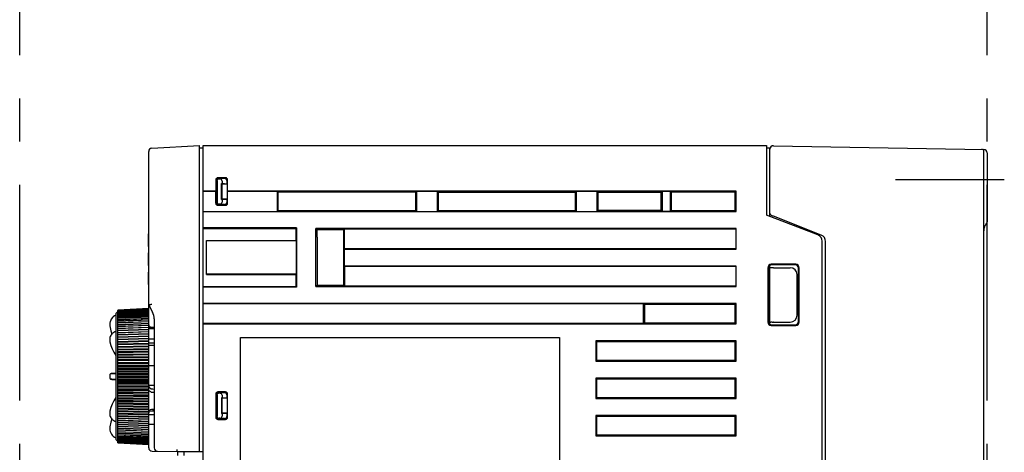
# Model space of a CAD drawing. Header units: millimetres. Extents: x 62 to 767, y -195 to 623.
# Tile 26 of 27: x 495 to 640, y 232 to 296. Entities that reach past the tile are written whole.
import ezdxf

# ---------------------------------------------------------------- set-up
doc = ezdxf.new("R2010")
doc.units = ezdxf.units.MM
doc.linetypes.add('PHANTOMX2', pattern=[127, 63.5, -12.7, 12.7, -12.7, 12.7, -12.7])
for name, color, linetype in [('10', 3, 'CONTINUOUS'), ('11', 2, 'CONTINUOUS'), ('12', 7, 'CONTINUOUS'), ('18', 1, 'PHANTOMX2')]:
    doc.layers.add(name, color=color, linetype=linetype)

msp = doc.modelspace()

# ---------------------------------------------------------------- linework, layer by layer
at = {"layer": '10'}
for p, q in [((521.55, 193.92), (521.55, 277.57)), ((521.55, 277.57), (604.55, 277.57)), ((604.55, 277.57), (604.55, 267.37)), ((604.55, 277.27), (605.1, 277.27)), ((605.05, 267.17), (605.05, 277.27)), ((605.56, 277.56), (636.56, 277.02)), ((636.55, 164.78), (636.55, 276.73)), ((637.05, 276.52), (637.05, 266.38)), ((524.87, 272.85), (523.72, 272.85)), ((524.85, 272.82), (523.75, 272.82)), ((524.71, 272.72), (523.85, 272.72)), ((524.01, 272.66), (523.91, 272.66)), ((523.43, 272.55), (523.43, 270.87)), ((523.45, 272.52), (523.45, 269.12)), ((523.55, 269.22), (523.55, 272.42)), ((523.61, 272.36), (523.61, 269.28)), ((524.29, 269.66), (524.29, 271.98)), ((524.35, 271.92), (524.29, 271.98)), ((524.35, 271.98), (524.29, 271.98)), ((524.35, 272.37), (524.35, 271.98)), ((525.05, 271.92), (524.35, 271.98)), ((524.35, 269.72), (524.35, 271.92)), ((525.05, 271.92), (524.35, 271.92)), ((525.05, 272.43), (525.05, 271.92)), ((525.15, 269.12), (525.15, 272.52)), ((525.17, 270.87), (525.17, 272.55)), ((523.43, 270.87), (521.55, 270.87)), ((523.43, 270.85), (521.55, 270.85)), ((523.43, 270.87), (523.43, 270.85)), ((523.43, 269.1), (523.43, 270.85)), ((525.17, 270.87), (525.17, 270.85)), ((600.08, 270.87), (525.17, 270.87)), ((525.17, 269.1), (525.17, 270.85)), ((532.45, 270.85), (525.17, 270.85)), ((532.45, 270.85), (532.45, 267.9)), ((532.45, 270.85), (532.58, 270.71)), ((532.58, 270.71), (532.58, 268.03)), ((552.9, 270.7), (532.58, 270.71)), ((553.05, 270.85), (552.9, 270.7)), ((552.9, 268.04), (552.9, 270.7)), ((553.05, 267.9), (553.05, 270.85)), ((556.05, 270.85), (553.05, 270.85)), ((556.05, 270.85), (556.05, 267.9)), ((556.05, 270.85), (556.2, 270.7)), ((556.2, 270.7), (556.2, 268.05)), ((576.39, 270.68), (556.2, 270.7)), ((576.55, 270.85), (576.39, 270.68)), ((576.39, 268.06), (576.39, 270.68)), ((576.55, 267.9), (576.55, 270.85)), ((579.55, 270.85), (576.55, 270.85)), ((579.55, 270.85), (579.55, 267.9)), ((579.55, 270.85), (579.72, 270.68)), ((579.72, 270.68), (579.72, 268.07)), ((589.05, 270.67), (579.72, 270.68)), ((589.05, 270.71), (589.18, 270.85)), ((589.05, 268.03), (589.05, 270.71)), ((589.18, 270.85), (589.18, 267.9)), ((590.41, 270.85), (589.18, 270.85)), ((590.41, 267.9), (590.41, 270.85)), ((590.55, 270.71), (590.41, 270.85)), ((599.92, 270.72), (590.55, 270.71)), ((590.55, 268.03), (590.55, 270.71)), ((600.08, 270.87), (599.92, 270.72)), ((599.92, 268.03), (599.92, 270.72)), ((600.08, 267.87), (600.08, 270.87)), ((523.73, 268.8), (524.87, 268.8)), ((523.75, 268.82), (524.85, 268.82)), ((524.71, 268.92), (523.85, 268.92)), ((524.01, 268.98), (523.91, 268.98)), ((524.29, 269.66), (524.35, 269.72)), ((524.35, 269.66), (524.29, 269.66)), ((524.35, 269.66), (525.05, 269.72)), ((525.05, 269.72), (524.35, 269.72)), ((524.35, 269.66), (524.35, 269.28)), ((525.05, 269.72), (525.05, 269.21)), ((521.55, 267.9), (532.45, 267.9)), ((521.55, 267.87), (600.08, 267.87)), ((532.45, 267.9), (532.58, 268.03)), ((532.58, 268.03), (552.9, 268.04)), ((553.05, 267.9), (552.9, 268.04)), ((553.05, 267.9), (556.05, 267.9)), ((556.05, 267.9), (556.2, 268.05)), ((556.2, 268.05), (576.39, 268.06)), ((576.55, 267.9), (576.39, 268.06)), ((576.55, 267.9), (579.55, 267.9)), ((579.55, 267.9), (579.72, 268.07)), ((579.72, 268.07), (589.05, 268.07)), ((589.18, 267.9), (589.05, 268.03)), ((590.41, 267.9), (589.18, 267.9)), ((590.55, 268.03), (590.41, 267.9)), ((590.55, 268.03), (599.92, 268.03)), ((599.92, 268.03), (600.08, 267.87)), ((612.11, 264.43), (604.55, 267.37)), ((612.61, 264.42), (605.55, 267.18)), ((535.31, 265.48), (521.55, 265.49)), ((521.55, 265.4), (535.21, 265.39)), ((535.21, 265.39), (535.31, 265.48)), ((535.21, 265.39), (535.21, 264.1)), ((535.31, 265.48), (535.31, 256.76)), ((636.6, 265.29), (636.62, 265.38)), ((636.62, 265.38), (636.64, 265.47)), ((636.64, 265.47), (636.66, 265.55)), ((636.66, 265.55), (636.68, 265.63)), ((636.68, 265.63), (636.7, 265.7)), ((636.7, 265.7), (636.72, 265.78)), ((636.72, 265.77), (636.75, 265.84)), ((636.75, 265.84), (636.78, 265.89)), ((636.78, 265.89), (636.82, 265.94)), ((636.82, 265.94), (636.85, 265.98)), ((636.85, 265.98), (636.88, 266.01)), ((535.2, 264.1), (535.2, 263.62)), ((538.17, 256.87), (538.17, 265.37)), ((538.17, 265.37), (538.34, 265.21)), ((600.08, 265.37), (538.17, 265.37)), ((538.34, 264.13), (538.34, 265.21)), ((542.24, 265.21), (538.34, 265.21)), ((538.36, 264.13), (538.36, 257.05)), ((542.22, 264.16), (542.22, 257.05)), ((542.22, 264.16), (542.24, 264.16)), ((542.37, 265.35), (542.24, 265.21)), ((542.24, 265.21), (542.24, 264.16)), ((542.37, 262.4), (542.37, 265.35)), ((542.37, 265.35), (600.05, 265.35)), ((600.05, 265.35), (600.08, 265.37)), ((600.05, 262.4), (600.05, 265.35)), ((600.08, 262.37), (600.08, 265.37)), ((636.55, 264.91), (636.56, 264.98)), ((636.55, 264.9), (636.55, 264.91)), ((636.56, 265.03), (636.58, 265.11)), ((636.56, 265.02), (636.56, 265.03)), ((636.56, 264.99), (636.56, 265.02)), ((636.56, 264.98), (636.56, 264.99)), ((636.58, 265.11), (636.59, 265.2)), ((636.59, 265.2), (636.6, 265.29)), ((522.05, 258.62), (522.05, 263.62)), ((522.05, 263.62), (535.2, 263.62)), ((535.25, 263.57), (522.05, 263.59)), ((535.2, 263.62), (535.25, 263.57)), ((535.25, 263.57), (535.25, 258.67)), ((612.75, 170.85), (612.75, 263.5)), ((613.25, 170.96), (613.25, 263.49)), ((542.37, 262.4), (542.4, 262.37)), ((600.05, 262.4), (542.37, 262.4)), ((542.4, 259.87), (542.4, 262.37)), ((542.4, 262.37), (600.08, 262.37)), ((600.08, 262.37), (600.05, 262.4)), ((542.37, 259.85), (542.4, 259.87)), ((542.37, 259.85), (542.37, 256.9)), ((542.37, 259.85), (600.05, 259.85)), ((600.08, 259.87), (542.4, 259.87)), ((600.05, 259.85), (600.08, 259.87)), ((600.05, 256.9), (600.05, 259.85)), ((600.08, 256.87), (600.08, 259.87)), ((604.75, 259.62), (604.75, 251.62)), ((605.05, 251.31), (605.05, 259.94)), ((605.05, 259.63), (605.07, 259.63)), ((608.84, 260.12), (605.25, 260.12)), ((608.75, 260.03), (605.34, 260.03)), ((605.55, 259.62), (608.05, 259.62)), ((609.34, 251.62), (609.34, 259.62)), ((535.25, 258.67), (522.05, 258.65)), ((522.05, 258.62), (535.2, 258.62)), ((535.2, 258.62), (535.25, 258.67)), ((535.2, 258.62), (535.2, 256.87)), ((604.84, 259.53), (604.84, 251.71)), ((609.05, 252.62), (609.05, 258.62)), ((609.25, 251.71), (609.25, 259.53)), ((521.55, 256.85), (526.5, 256.85)), ((535.31, 256.76), (521.55, 256.76)), ((526.5, 256.87), (535.2, 256.87)), ((535.2, 256.87), (535.31, 256.76)), ((538.36, 257.05), (538.17, 256.87)), ((538.17, 256.87), (600.08, 256.87)), ((538.36, 257.05), (542.22, 257.05)), ((542.22, 257.05), (542.37, 256.9)), ((600.05, 256.9), (542.37, 256.9)), ((600.08, 256.87), (600.05, 256.9)), ((600.08, 254.37), (521.55, 254.37)), ((521.55, 254.35), (586.41, 254.35)), ((586.41, 251.4), (586.41, 254.35)), ((586.55, 254.21), (586.41, 254.35)), ((599.92, 254.22), (586.55, 254.21)), ((586.55, 251.53), (586.55, 254.21)), ((586.62, 251.53), (586.62, 254.21)), ((600.08, 254.37), (599.92, 254.22)), ((599.92, 251.53), (599.92, 254.22)), ((600.08, 251.37), (600.08, 254.37)), ((586.41, 251.4), (521.55, 251.4)), ((521.55, 251.37), (600.08, 251.37)), ((586.55, 251.53), (586.41, 251.4)), ((586.55, 251.53), (599.92, 251.53)), ((599.92, 251.53), (600.08, 251.37)), ((605.07, 251.62), (605.05, 251.62)), ((605.25, 251.12), (608.84, 251.12)), ((605.34, 251.21), (608.75, 251.21)), ((605.55, 251.62), (608.05, 251.62)), ((527.05, 196.37), (527.05, 249.37)), ((527.05, 249.37), (574.05, 249.37)), ((574.05, 249.37), (574.05, 196.37)), ((579.38, 248.87), (579.38, 245.87)), ((579.38, 248.87), (579.55, 248.71)), ((600.08, 248.87), (579.38, 248.87)), ((599.92, 248.72), (579.55, 248.71)), ((579.55, 246.04), (579.55, 248.71)), ((600.08, 248.87), (599.92, 248.72)), ((599.92, 246.03), (599.92, 248.72)), ((600.08, 245.87), (600.08, 248.87)), ((579.55, 246.04), (579.38, 245.87)), ((579.38, 245.87), (600.08, 245.87)), ((579.55, 246.04), (599.92, 246.03)), ((600.08, 245.87), (599.92, 246.03)), ((579.38, 243.37), (579.38, 240.37)), ((579.38, 243.37), (579.55, 243.21)), ((600.08, 243.37), (579.38, 243.37)), ((599.92, 243.22), (579.55, 243.21)), ((579.55, 240.54), (579.55, 243.21)), ((600.08, 243.37), (599.92, 243.22)), ((599.92, 240.53), (599.92, 243.22)), ((600.08, 240.37), (600.08, 243.37)), ((523.43, 241.05), (523.43, 237.6)), ((523.45, 241.02), (523.45, 237.62)), ((523.55, 240.92), (523.55, 237.72)), ((523.61, 240.86), (523.61, 237.78)), ((524.87, 241.35), (523.72, 241.35)), ((524.85, 241.32), (523.75, 241.32)), ((524.71, 241.22), (523.85, 241.22)), ((524.01, 241.16), (523.91, 241.16)), ((524.35, 240.87), (524.35, 240.48)), ((525.05, 240.93), (525.05, 240.42)), ((525.15, 237.62), (525.15, 241.02)), ((525.17, 237.6), (525.17, 241.05)), ((524.29, 240.48), (524.29, 238.16)), ((524.35, 240.42), (524.29, 240.48)), ((524.35, 240.48), (524.29, 240.48)), ((525.05, 240.42), (524.35, 240.48)), ((524.35, 238.22), (524.35, 240.42)), ((525.05, 240.42), (524.35, 240.42)), ((579.55, 240.54), (579.38, 240.37)), ((579.38, 240.37), (600.08, 240.37)), ((579.55, 240.54), (599.92, 240.53)), ((600.08, 240.37), (599.92, 240.53)), ((524.29, 238.16), (524.35, 238.22)), ((524.35, 238.16), (524.29, 238.16)), ((525.05, 238.22), (524.35, 238.22)), ((524.35, 238.16), (525.05, 238.22)), ((524.35, 238.16), (524.35, 237.78)), ((525.05, 238.22), (525.05, 237.71)), ((579.38, 237.87), (579.38, 234.87)), ((579.38, 237.87), (579.55, 237.71)), ((600.08, 237.87), (579.38, 237.87)), ((600.08, 237.87), (599.92, 237.72)), ((600.08, 234.87), (600.08, 237.87)), ((523.72, 237.3), (524.87, 237.3)), ((523.75, 237.32), (524.85, 237.32)), ((524.71, 237.42), (523.85, 237.42)), ((524.01, 237.48), (523.91, 237.48)), ((599.92, 237.72), (579.55, 237.71)), ((579.55, 235.04), (579.55, 237.71)), ((599.92, 235.03), (599.92, 237.72)), ((579.55, 235.04), (579.38, 234.87)), ((579.55, 235.04), (599.92, 235.03)), ((600.08, 234.87), (599.92, 235.03)), ((579.38, 234.87), (600.08, 234.87)), ((517.77, 232.57), (517.77, 231.99)), ((518.77, 232.01), (518.77, 232.58))]:
    msp.add_line(p, q, dxfattribs=at)
for centre, radius, start, end in [((605.55, 277.06), 0.5, 89, 180), ((636.25, 276.73), 0.3, 0, 89), ((636.55, 276.52), 0.5, 0, 89), ((636.55, 266.38), 0.5, 311.471, 359.9988), ((611.75, 263.5), 1, 0, 68.782)]:
    msp.add_arc(centre, radius, start, end, dxfattribs=at)
for centre, major_axis, ratio, start_param, end_param in [((523.73, 272.55), (0.212, -0.212), 0.999696, 2.356423, 3.926762), ((523.75, 272.52), (0.243, -0.175), 0.999519, 2.19551, 3.765849), ((523.85, 272.42), (-0.213, 0.213), 0.997265, -0.784029, 0.784029), ((523.91, 272.36), (-0.213, 0.213), 0.997265, -0.784029, 0.784029), ((524, 272.36), (0.346, 0.031), 0.862895, -0.077369, 1.467053), ((524.7, 272.42), (0.346, 0.031), 0.862895, -0.077369, 1.467053), ((524.85, 272.52), (0.115, 0.277), 0.999785, -1.178059, 0.392585), ((524.87, 272.55), (0.212, 0.212), 0.999695, -0.785322, 0.785322), ((523.73, 269.1), (0.212, 0.212), 0.999696, 2.356423, 3.926762), ((523.75, 269.12), (0.243, 0.175), 0.999519, 2.517336, 4.087676), ((523.85, 269.22), (0.213, 0.213), 0.997265, -3.925621, -2.357564), ((523.91, 269.29), (0.213, 0.213), 0.997265, 2.357564, 3.925621), ((524, 269.29), (-0.346, 0.031), 0.862895, 1.674539, 3.218962), ((524.7, 269.22), (0.346, -0.031), 0.862895, -1.467053, 0.077369), ((524.85, 269.12), (-0.115, 0.277), 0.999785, -3.534178, -1.963533), ((524.87, 269.1), (-0.212, 0.212), 0.999695, -3.926915, -2.356271), ((605.55, 267.17), (0.5, -0.195), 0.01626, 1.577144, 1.949152), ((612.25, 263.49), (-0.826, -0.564), 0.999777, 2.542332, 3.740853), ((605.25, 259.62), (0.355, -0.355), 0.997265, 2.357564, 3.925621), ((605.34, 259.53), (-0.334, 0.373), 0.997523, -0.728603, 0.839454), ((605.55, 259.63), (0.5, 0), 0.008727, -1.618301, -1.570796), ((608.05, 258.62), (0.707, 0.707), 0.999924, -0.78536, 0.78536), ((608.75, 259.53), (0.37, 0.338), 0.996979, -0.738611, 0.829446), ((608.84, 259.62), (0.355, 0.355), 0.997265, -0.784029, 0.784029), ((608.05, 252.62), (0.707, -0.707), 0.999924, -0.78536, 0.78536), ((605.25, 251.62), (0.355, 0.355), 0.997265, -3.925621, -2.357564), ((605.34, 251.71), (0.334, 0.373), 0.997523, -3.981047, -2.412989), ((605.55, 251.62), (0.5, 0), 0.008727, 1.570796, 1.618301), ((608.75, 251.71), (0.37, -0.338), 0.996979, -0.829446, 0.738611), ((608.84, 251.62), (0.355, -0.355), 0.997265, -0.784029, 0.784029), ((523.73, 241.05), (0.212, -0.212), 0.999696, 2.356423, 3.926762), ((523.75, 241.02), (0.243, -0.175), 0.999519, 2.19551, 3.765849), ((523.85, 240.92), (0.213, -0.213), 0.997265, 2.357564, 3.925621), ((523.91, 240.86), (-0.213, 0.213), 0.997265, -0.784029, 0.784029), ((524, 240.86), (0.346, 0.031), 0.862895, -0.077369, 1.467053), ((524.7, 240.92), (0.346, 0.031), 0.862895, -0.077369, 1.467053), ((524.85, 241.02), (0.115, 0.277), 0.999785, -1.178059, 0.392585), ((524.87, 241.05), (0.212, 0.212), 0.999695, -0.785322, 0.785322), ((523.73, 237.6), (0.212, 0.212), 0.999696, 2.356423, 3.926762), ((523.75, 237.62), (0.243, 0.175), 0.999519, 2.517336, 4.087676), ((523.85, 237.72), (0.213, 0.213), 0.997265, -3.925621, -2.357564), ((523.91, 237.79), (0.213, 0.213), 0.997265, 2.357564, 3.925621), ((524, 237.79), (-0.346, 0.031), 0.862895, 1.674539, 3.218962), ((524.7, 237.72), (0.346, -0.031), 0.862895, -1.467053, 0.077369), ((524.85, 237.62), (-0.115, 0.277), 0.999785, -3.534178, -1.963533), ((524.87, 237.6), (-0.212, 0.212), 0.999695, -3.926915, -2.356271)]:
    msp.add_ellipse(centre, major_axis=major_axis, ratio=ratio, start_param=start_param, end_param=end_param, dxfattribs=at)
for points, knots in [([(605.37, 267.25), (605.32, 267.27), (605.22, 267.32), (605.12, 267.44), (605.06, 267.57), (605.05, 267.66), (605.05, 267.7)], [0, 0, 0, 0, 0.28414, 0.538611, 0.773825, 1, 1, 1, 1]), ([(605.53, 259.62), (605.47, 259.62), (605.4, 259.62), (605.3, 259.61), (605.24, 259.61), (605.18, 259.61), (605.13, 259.62), (605.1, 259.62), (605.08, 259.62), (605.07, 259.63), (605.07, 259.63)], [0, 0, 0, 0, 0.334837, 0.489921, 0.631411, 0.755868, 0.860568, 0.942925, 0.974792, 1, 1, 1, 1]), ([(605.07, 251.62), (605.07, 251.62), (605.08, 251.62), (605.1, 251.62), (605.13, 251.63), (605.18, 251.63), (605.24, 251.64), (605.3, 251.64), (605.4, 251.63), (605.47, 251.62), (605.53, 251.62)], [0, 0, 0, 0, 0.025209, 0.057076, 0.139434, 0.244134, 0.368591, 0.510081, 0.665165, 1, 1, 1, 1])]:
    msp.add_open_spline(points, degree=3, knots=knots, dxfattribs=at)
at = {"layer": '11'}
for p, q in [((514.02, 277.2), (521.05, 277.57)), ((521.05, 232.6), (521.05, 277.57)), ((521.05, 277.27), (521.55, 277.27)), ((513.55, 253.6), (513.55, 276.7)), ((513.54, 262.74), (513.54, 264.6)), ((513.55, 264.6), (513.54, 264.6)), ((513.55, 264.57), (513.54, 264.57)), ((513.55, 262.77), (513.54, 262.77)), ((513.54, 262.74), (513.55, 262.74)), ((513.54, 259.94), (513.54, 261.8)), ((513.55, 261.8), (513.54, 261.8)), ((513.55, 261.77), (513.54, 261.77)), ((513.55, 259.97), (513.54, 259.97)), ((513.54, 259.94), (513.55, 259.94)), ((513.54, 257.17), (513.54, 258.97)), ((513.55, 258.97), (513.54, 258.97)), ((513.55, 257.17), (513.54, 257.17)), ((513.55, 254.1), (514.11, 253.07)), ((508.72, 252.87), (509.02, 253.17)), ((508.72, 252.87), (508.72, 234.37)), ((513.55, 253.62), (509.02, 253.38)), ((509.02, 253.36), (513.55, 253.6)), ((513.55, 253.6), (509.02, 253.36)), ((509.02, 253.33), (513.55, 253.56)), ((513.55, 253.56), (509.02, 253.33)), ((509.02, 253.27), (513.55, 253.51)), ((513.55, 253.5), (509.02, 253.27)), ((509.02, 253.2), (513.55, 253.43)), ((513.55, 253.43), (509.02, 253.2)), ((509.02, 253.38), (509.02, 253.36)), ((509.02, 253.36), (509.02, 253.33)), ((509.02, 253.11), (513.55, 253.34)), ((509.02, 234.05), (509.02, 253.33)), ((513.55, 253.33), (509.02, 253.1)), ((509.02, 253), (513.55, 253.23)), ((513.55, 253.22), (509.02, 252.99)), ((509.02, 252.87), (513.55, 253.09)), ((513.55, 253.09), (509.02, 252.86)), ((509.02, 252.72), (513.55, 252.95)), ((513.55, 252.94), (509.02, 252.72)), ((509.02, 252.56), (513.55, 252.78)), ((513.55, 252.77), (509.02, 252.56)), ((509.02, 252.38), (513.55, 252.6)), ((513.55, 252.59), (509.02, 252.38)), ((509.02, 252.18), (513.55, 252.39)), ((513.55, 252.38), (509.02, 252.18)), ((513.55, 233.62), (513.55, 253.6)), ((509.02, 251.97), (513.55, 252.18)), ((513.55, 252.17), (509.02, 251.97)), ((509.02, 251.74), (513.55, 251.94)), ((513.55, 251.93), (509.02, 251.74)), ((509.02, 251.5), (513.55, 251.69)), ((513.55, 251.68), (509.02, 251.49)), ((509.02, 251.24), (513.55, 251.43)), ((513.55, 251.41), (509.02, 251.23)), ((509.02, 250.97), (513.55, 251.15)), ((513.55, 251.13), (509.02, 250.96)), ((513.85, 250.9), (514.35, 250.89)), ((514.35, 252.11), (514.35, 233.12)), ((509.02, 250.68), (513.55, 250.85)), ((513.55, 250.84), (509.02, 250.67)), ((509.02, 250.38), (513.55, 250.55)), ((509.02, 250.38), (513.55, 250.55)), ((513.55, 250.53), (509.02, 250.37)), ((509.02, 250.08), (513.55, 250.24)), ((509.02, 250.06), (513.55, 250.22)), ((513.55, 250.21), (509.02, 250.05)), ((509.02, 249.77), (513.55, 249.92)), ((509.02, 249.74), (513.55, 249.89)), ((513.55, 249.87), (509.02, 249.73)), ((509.02, 249.44), (513.55, 249.59)), ((509.02, 249.4), (513.55, 249.54)), ((513.55, 249.53), (509.02, 249.39)), ((514.35, 250.61), (513.55, 250.62)), ((507.83, 249.19), (507.83, 248.89)), ((507.83, 249.19), (507.83, 249.19)), ((507.83, 248.89), (507.83, 248.79)), ((507.83, 248.79), (507.85, 248.7)), ((507.85, 248.7), (507.99, 248.2)), ((507.99, 248.2), (508.18, 247.7)), ((509.02, 249.11), (513.55, 249.24)), ((509.02, 249.05), (513.55, 249.19)), ((513.55, 249.17), (509.02, 249.04)), ((509.02, 248.76), (513.55, 248.89)), ((509.02, 248.69), (513.55, 248.82)), ((513.55, 248.8), (509.02, 248.68)), ((509.02, 248.4), (513.55, 248.52)), ((509.02, 248.32), (513.55, 248.44)), ((513.55, 248.42), (509.02, 248.31)), ((509.02, 248.04), (513.55, 248.15)), ((509.02, 247.95), (513.55, 248.05)), ((513.55, 248.04), (509.02, 247.93)), ((514.35, 249.11), (513.55, 249.11)), ((514.35, 248.53), (513.55, 248.53)), ((514.35, 248.19), (513.55, 248.2)), ((508.18, 247.7), (508.43, 247.2)), ((509.02, 247.66), (513.55, 247.76)), ((509.02, 247.56), (513.55, 247.66)), ((513.55, 247.64), (509.02, 247.55)), ((509.02, 247.28), (513.55, 247.37)), ((509.02, 247.17), (513.55, 247.26)), ((513.55, 247.24), (509.02, 247.15)), ((509.02, 246.89), (513.55, 246.97)), ((509.02, 246.77), (513.55, 246.85)), ((513.55, 246.83), (509.02, 246.75)), ((509.02, 246.5), (513.55, 246.57)), ((509.02, 246.36), (513.55, 246.43)), ((513.55, 246.41), (509.02, 246.35)), ((509.02, 246.1), (513.55, 246.16)), ((509.02, 245.95), (513.55, 246.01)), ((513.55, 245.99), (509.02, 245.94)), ((509.02, 245.69), (513.55, 245.74)), ((509.02, 245.53), (513.55, 245.58)), ((513.55, 245.56), (509.02, 245.52)), ((509.02, 245.28), (513.55, 245.32)), ((509.02, 245.11), (513.55, 245.15)), ((513.55, 245.13), (509.02, 245.1)), ((514.35, 245.2), (513.55, 245.21)), ((507.83, 243.83), (507.83, 243.41)), ((507.94, 244.01), (507.93, 244)), ((507.96, 244.02), (507.94, 244.01)), ((507.98, 244.03), (507.96, 244.02)), ((508.04, 244.04), (508.03, 244.03)), ((508.05, 244.04), (508.04, 244.04)), ((508.08, 244.04), (508.05, 244.04)), ((508.12, 244.04), (508.08, 244.04)), ((508.16, 244.04), (508.12, 244.04)), ((508.35, 244.05), (508.16, 244.04)), ((508.63, 244.07), (508.35, 244.05)), ((508.63, 244.07), (508.72, 244.07)), ((509.02, 244.87), (513.55, 244.9)), ((509.02, 244.69), (513.55, 244.72)), ((513.55, 244.7), (509.02, 244.68)), ((509.02, 244.46), (513.55, 244.48)), ((509.02, 244.27), (513.55, 244.29)), ((513.55, 244.27), (509.02, 244.25)), ((509.02, 244.04), (513.55, 244.05)), ((509.02, 243.84), (513.55, 243.85)), ((513.55, 243.83), (509.02, 243.83)), ((508.06, 243.21), (508.08, 243.21)), ((508.08, 243.21), (508.13, 243.2)), ((508.13, 243.2), (508.21, 243.2)), ((508.21, 243.2), (508.64, 243.17)), ((508.72, 243.17), (508.64, 243.17)), ((509.02, 243.62), (513.55, 243.62)), ((509.02, 243.42), (513.55, 243.42)), ((513.55, 243.39), (509.02, 243.4)), ((509.02, 243.21), (513.55, 243.19)), ((509.02, 242.99), (513.55, 242.98)), ((513.55, 242.96), (509.02, 242.98)), ((509.02, 242.79), (513.55, 242.77)), ((509.02, 242.57), (513.55, 242.54)), ((513.55, 242.52), (509.02, 242.55)), ((509.02, 242.37), (513.55, 242.34)), ((514.35, 242.3), (513.55, 242.29)), ((509.02, 242.14), (513.55, 242.11)), ((513.55, 242.09), (509.02, 242.13)), ((509.02, 241.96), (513.55, 241.92)), ((509.02, 241.72), (513.55, 241.68)), ((513.55, 241.66), (509.02, 241.71)), ((509.02, 241.55), (513.55, 241.5)), ((509.02, 241.31), (513.55, 241.26)), ((513.55, 241.23), (509.02, 241.3)), ((509.02, 241.15), (513.55, 241.09)), ((509.02, 240.9), (513.55, 240.83)), ((513.55, 240.81), (509.02, 240.88)), ((509.02, 240.75), (513.55, 240.68)), ((508.18, 239.55), (508.18, 239.55)), ((508.72, 240.52), (508.72, 240.52)), ((509.02, 240.49), (513.55, 240.42)), ((513.55, 240.4), (509.02, 240.48)), ((509.02, 240.35), (513.55, 240.27)), ((509.02, 240.09), (513.55, 240.01)), ((513.55, 239.99), (509.02, 240.08)), ((509.02, 239.96), (513.55, 239.87)), ((509.02, 239.7), (513.55, 239.6)), ((513.55, 239.58), (509.02, 239.68)), ((509.02, 239.58), (513.55, 239.48)), ((509.02, 239.31), (513.55, 239.21)), ((513.55, 239.19), (509.02, 239.3)), ((507.85, 238.54), (507.83, 238.46)), ((507.83, 238.46), (507.83, 238.35)), ((507.83, 238.35), (507.83, 238.06)), ((507.83, 238.35), (507.83, 238.35)), ((507.99, 239.04), (507.85, 238.54)), ((509.02, 239.21), (513.55, 239.1)), ((509.02, 238.93), (513.55, 238.82)), ((513.55, 238.8), (509.02, 238.92)), ((509.02, 238.84), (513.55, 238.72)), ((509.02, 238.56), (513.55, 238.44)), ((513.55, 238.42), (509.02, 238.55)), ((509.02, 238.48), (513.55, 238.36)), ((509.02, 238.2), (513.55, 238.08)), ((513.55, 238.06), (509.02, 238.19)), ((509.02, 238.14), (513.55, 238)), ((509.02, 237.85), (513.55, 237.72)), ((513.55, 237.7), (509.02, 237.84)), ((514.35, 237.96), (513.55, 237.96)), ((513.62, 238.55), (514.35, 238.54)), ((507.89, 237.74), (507.95, 237.61)), ((507.95, 237.61), (508.03, 237.48)), ((508.03, 237.48), (508.14, 237.36)), ((508.71, 237), (508.72, 237)), ((509.02, 237.8), (513.55, 237.66)), ((509.02, 237.52), (513.55, 237.37)), ((513.55, 237.35), (509.02, 237.51)), ((509.02, 237.48), (513.55, 237.32)), ((509.02, 237.19), (513.55, 237.04)), ((513.55, 237.02), (509.02, 237.18)), ((509.02, 237.16), (513.55, 237)), ((509.02, 236.88), (513.55, 236.72)), ((513.55, 236.7), (509.02, 236.87)), ((509.02, 236.86), (513.55, 236.69)), ((513.55, 236.39), (509.02, 236.57)), ((509.02, 236.57), (513.55, 236.41)), ((514.35, 236.55), (513.55, 236.54)), ((509.02, 236.29), (513.55, 236.11)), ((513.55, 236.1), (509.02, 236.28)), ((509.02, 236.01), (513.55, 235.83)), ((513.55, 235.82), (509.02, 236)), ((513.55, 235.55), (509.02, 235.75)), ((509.02, 235.75), (513.55, 235.56)), ((509.02, 235.51), (513.55, 235.31)), ((513.55, 235.3), (509.02, 235.5)), ((509.02, 235.28), (513.55, 235.08)), ((513.55, 235.07), (509.02, 235.27)), ((509.02, 235.07), (513.55, 234.86)), ((513.55, 234.85), (509.02, 235.06)), ((508.72, 234.37), (509.02, 234.07)), ((509.02, 234.87), (513.55, 234.66)), ((513.55, 234.65), (509.02, 234.86)), ((509.02, 234.69), (513.55, 234.47)), ((513.55, 234.46), (509.02, 234.68)), ((509.02, 234.53), (513.55, 234.31)), ((513.55, 234.3), (509.02, 234.52)), ((513.55, 234.15), (509.02, 234.38)), ((509.02, 234.38), (513.55, 234.16)), ((513.55, 234.02), (509.02, 234.25)), ((509.02, 234.25), (513.55, 234.02)), ((513.55, 233.91), (509.02, 234.14)), ((509.02, 234.14), (513.55, 233.91)), ((509.02, 233.97), (509.02, 234.05)), ((513.55, 233.81), (509.02, 234.05)), ((509.02, 234.05), (513.55, 233.82)), ((509.02, 233.92), (509.02, 233.97)), ((513.55, 233.74), (509.02, 233.97)), ((509.02, 233.97), (513.55, 233.74)), ((509.02, 233.88), (509.02, 233.92)), ((513.55, 233.68), (509.02, 233.92)), ((509.02, 233.92), (513.55, 233.68)), ((509.02, 233.86), (509.02, 233.88)), ((513.55, 233.64), (509.02, 233.88)), ((509.02, 233.88), (513.55, 233.64)), ((509.02, 233.86), (513.55, 233.62)), ((513.55, 233.14), (513.55, 233.62)), ((514.04, 232.64), (517.77, 232.57)), ((517.77, 232.57), (521.55, 232.61))]:
    msp.add_line(p, q, dxfattribs=at)
for points in [[(507.85, 251.05), (507.98, 250.35), (508.12, 249.86)], [(508.7, 250.24), (508.56, 250.18), (508.4, 250.09), (508.26, 249.99), (508.14, 249.89), (508.03, 249.77), (507.95, 249.64), (507.89, 249.5), (507.85, 249.37), (507.83, 249.23), (507.83, 249.19)], [(508.72, 250.25), (508.71, 250.24), (508.7, 250.24)], [(508.18, 247.7), (508.43, 247.2), (508.72, 246.72), (508.72, 246.72)], [(507.93, 244), (507.91, 243.99), (507.89, 243.98), (507.87, 243.96), (507.86, 243.94), (507.85, 243.92), (507.84, 243.89), (507.83, 243.87), (507.83, 243.84), (507.83, 243.83)], [(508.03, 244.03), (508.03, 244.03), (508.02, 244.03), (508.02, 244.03), (508.01, 244.03), (508.01, 244.03), (508, 244.03), (508, 244.03), (507.99, 244.03), (507.98, 244.03)], [(507.83, 243.41), (507.83, 243.4), (507.83, 243.37), (507.84, 243.35), (507.85, 243.32), (507.86, 243.3), (507.88, 243.28), (507.89, 243.26), (507.91, 243.25), (507.93, 243.24), (507.95, 243.23), (507.97, 243.22), (507.98, 243.22), (507.99, 243.21), (508, 243.21), (508.01, 243.21), (508.01, 243.21), (508.02, 243.21), (508.02, 243.21), (508.03, 243.21), (508.03, 243.21), (508.04, 243.21), (508.06, 243.21)], [(508.02, 243.21), (508.03, 243.21), (508.03, 243.21), (508.04, 243.21)], [(508.43, 240.04), (508.18, 239.55), (507.99, 239.04)], [(508.72, 240.52), (508.72, 240.52), (508.43, 240.04)], [(507.83, 238.06), (507.83, 238.02), (507.85, 237.88), (507.89, 237.74)], [(508.12, 237.38), (507.98, 236.9), (507.85, 236.2)], [(508.14, 237.36), (508.26, 237.25), (508.4, 237.15), (508.56, 237.07), (508.71, 237)]]:
    msp.add_lwpolyline(points, dxfattribs=at)
for centre, radius, start, end in [((514.05, 276.7), 0.5, 93, 180), ((509.33, 251.29), 1.5, 114.9957, 180), ((509.33, 251.28), 1.5, 114.9423, 161.2798), ((508.65, 252.74), 0.1, 294.9957, 315.1001), ((508.61, 252.73), 0.228, 295.2146, 298.5918), ((512.35, 252.11), 2, 0, 28.5), ((509.33, 251.28), 1.5, 174.3924, 177.4055), ((509.33, 251.28), 1.5, 177.4058, 179.9949), ((509.33, 251.28), 1.5, 180.0028, 189.0383), ((509.33, 251.28), 1.5, 167.8735, 174.3915), ((509.33, 251.28), 1.5, 165.5112, 167.8726), ((509.33, 251.28), 1.5, 161.281, 165.5111), ((513.85, 251.2), 0.3, 180, 269.5), ((508.8, 249.31), 0.318, 104.0006, 106.2287), ((508.71, 244.15), 0.0916, 273.3783, 280.923), ((508.71, 243.1), 0.0915, 79.0266, 86.6203), ((514.05, 241.83), 0.511, 246.982, 265.4261), ((514.19, 238.27), 0.642, 172.1103, 179.9991), ((514.18, 238.27), 0.629, 166.1352, 171.5903), ((514.19, 238.27), 0.638, 171.5792, 172.1019), ((506.35, 236.86), 8.05, 12.0772, 13.9818), ((508.8, 237.94), 0.318, 253.7707, 256.007), ((509.33, 235.96), 1.5, 170.9617, 179.9997), ((509.33, 235.96), 1.5, 180, 245.0043), ((509.33, 235.96), 1.5, 179.9908, 245.0504), ((508.65, 234.51), 0.1, 44.8842, 65.0043), ((508.61, 234.51), 0.228, 61.4057, 64.7843), ((514.05, 233.14), 0.5, 180, 269), ((514.85, 233.12), 0.5, 180, 269)]:
    msp.add_arc(centre, radius, start, end, dxfattribs=at)
for centre, major_axis, ratio, start_param, end_param in [((522.49, 243.62), (82.28, 0), 0.087052, 1.669865, 1.674062), ((538.15, 243.06), (74.73, -5.67), 0.043277, -1.896473, -1.891619), ((522.49, 244.24), (82.28, -6.25), 0.043277, -1.670777, -1.66658), ((522.49, 243), (82.28, 6.25), 0.043277, -1.677348, -1.67315)]:
    msp.add_ellipse(centre, major_axis=major_axis, ratio=ratio, start_param=start_param, end_param=end_param, dxfattribs=at)
for points, knots in [([(514.02, 254.22), (513.99, 254.21), (513.93, 254.2), (513.85, 254.18), (513.78, 254.16), (513.73, 254.15), (513.69, 254.14), (513.66, 254.13), (513.63, 254.12), (513.61, 254.11), (513.59, 254.11), (513.58, 254.11), (513.57, 254.1), (513.56, 254.1), (513.56, 254.1), (513.56, 254.1), (513.55, 254.1), (513.55, 254.1), (513.55, 254.1), (513.55, 254.1), (513.55, 254.1)], [0, 0, 0, 0, 0.194372, 0.380527, 0.552173, 0.63064, 0.703224, 0.769228, 0.827994, 0.878919, 0.92146, 0.939438, 0.955151, 0.968557, 0.979615, 0.988297, 0.994579, 0.998454, 0.9995, 1, 1, 1, 1]), ([(513.57, 250.86), (513.57, 250.87), (513.55, 250.9), (513.55, 250.92), (513.55, 250.94)], [0, 0, 0, 0, 0.513666, 1, 1, 1, 1]), ([(513.85, 250.74), (513.82, 250.74), (513.75, 250.74), (513.67, 250.77), (513.61, 250.81), (513.58, 250.84), (513.57, 250.86)], [0, 0, 0, 0, 0.30649, 0.573039, 0.801852, 1, 1, 1, 1]), ([(513.85, 250.74), (513.86, 250.74), (513.91, 250.74), (513.97, 250.75), (514.01, 250.75)], [0, 0, 0, 0, 0.241226, 1, 1, 1, 1]), ([(508.03, 244.03), (508.03, 244.03), (508.03, 244.03), (508.02, 244.03), (508.02, 244.03), (508.02, 244.03), (508.02, 244.03), (508.02, 244.03), (508.02, 244.03), (508.02, 244.03), (508.02, 244.03), (508.02, 244.03), (508.02, 244.03), (508.02, 244.03), (508.02, 244.03), (508.03, 244.03), (508.03, 244.03), (508.04, 244.04), (508.05, 244.04), (508.06, 244.04), (508.08, 244.04), (508.1, 244.04), (508.14, 244.04), (508.18, 244.04), (508.25, 244.05), (508.35, 244.05), (508.49, 244.06), (508.58, 244.07), (508.63, 244.07)], [0, 0, 0, 0, 0.010465, 0.014672, 0.018196, 0.021033, 0.023184, 0.024651, 0.025132, 0.02545, 0.025721, 0.026406, 0.027755, 0.029786, 0.032504, 0.035909, 0.044776, 0.05638, 0.070709, 0.087743, 0.107459, 0.154836, 0.212587, 0.280403, 0.357921, 0.54034, 0.755919, 1, 1, 1, 1]), ([(508.64, 243.17), (508.59, 243.18), (508.49, 243.18), (508.35, 243.19), (508.25, 243.2), (508.18, 243.2), (508.14, 243.2), (508.1, 243.2), (508.08, 243.21), (508.06, 243.21), (508.05, 243.21), (508.04, 243.21), (508.03, 243.21), (508.03, 243.21), (508.02, 243.21), (508.02, 243.21), (508.02, 243.21), (508.02, 243.21), (508.02, 243.21), (508.02, 243.21), (508.02, 243.21), (508.02, 243.21), (508.02, 243.21), (508.02, 243.21), (508.02, 243.21), (508.02, 243.21), (508.03, 243.21), (508.03, 243.21), (508.03, 243.21)], [0, 0, 0, 0, 0.243766, 0.459206, 0.641623, 0.719179, 0.787053, 0.844878, 0.892342, 0.912106, 0.929189, 0.943569, 0.955226, 0.964147, 0.96758, 0.970325, 0.972384, 0.973761, 0.974471, 0.974621, 0.974787, 0.975556, 0.976995, 0.979116, 0.981924, 0.985418, 0.989596, 1, 1, 1, 1]), ([(513.55, 242.29), (513.55, 242.26), (513.56, 242.2), (513.59, 242.11), (513.63, 242.03), (513.68, 241.96), (513.75, 241.9), (513.83, 241.85), (513.92, 241.82), (513.98, 241.81), (514.01, 241.81)], [0, 0, 0, 0, 0.124, 0.247854, 0.371835, 0.496205, 0.62118, 0.746865, 0.873205, 1, 1, 1, 1]), ([(513.85, 241.36), (513.8, 241.38), (513.74, 241.41), (513.67, 241.46), (513.62, 241.5), (513.59, 241.54), (513.57, 241.58), (513.55, 241.62), (513.55, 241.65), (513.55, 241.66)], [0, 0, 0, 0, 0.325426, 0.467474, 0.59468, 0.708617, 0.811843, 0.90768, 1, 1, 1, 1]), ([(513.85, 238.76), (513.81, 238.75), (513.74, 238.71), (513.66, 238.63), (513.6, 238.53), (513.58, 238.46), (513.57, 238.42)], [0, 0, 0, 0, 0.246015, 0.496181, 0.74785, 1, 1, 1, 1]), ([(513.85, 238.76), (513.86, 238.77), (513.91, 238.78), (513.97, 238.79), (514.01, 238.8)], [0, 0, 0, 0, 0.246477, 1, 1, 1, 1]), ([(517.77, 232.57), (517.77, 232.57), (517.77, 232.57), (517.77, 232.58), (517.77, 232.59), (517.77, 232.6), (517.76, 232.61), (517.76, 232.62), (517.76, 232.64), (517.76, 232.67), (517.76, 232.71), (517.76, 232.76), (517.76, 232.81), (517.76, 232.85), (517.76, 232.87)], [0, 0, 0, 0, 0.006514, 0.022188, 0.046397, 0.079687, 0.121739, 0.172159, 0.230497, 0.296201, 0.447139, 0.61923, 0.805891, 1, 1, 1, 1])]:
    msp.add_open_spline(points, degree=3, knots=knots, dxfattribs=at)
at = {"layer": '12'}
msp.add_line((623.54, 272.57), (639.56, 272.57), dxfattribs=at)
at = {"layer": '18', "ltscale": 0.5}
for p, q in [((494.55, 49.57), (494.55, 377.57)), ((637.05, 49.57), (637.05, 377.57))]:
    msp.add_line(p, q, dxfattribs=at)

doc.saveas('drawing.dxf')
